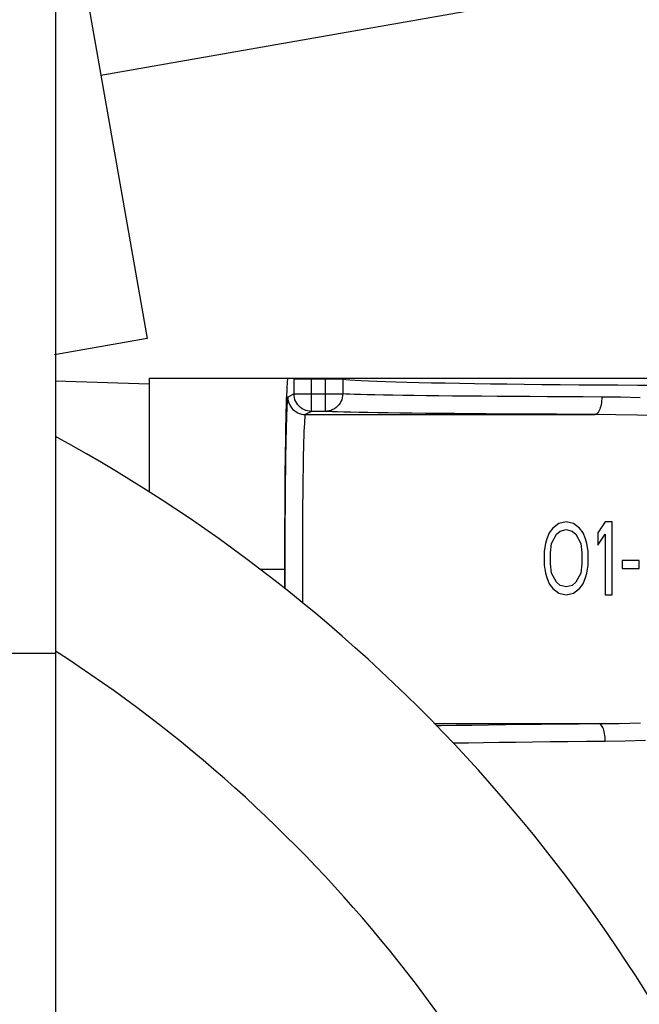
# Model space of a CAD drawing. Extents: x 2 to 36.4, y -1.5 to 23.3.
# Tile 20 of 24: x 27.8 to 28.9, y 17.8 to 19.4. Entities that reach past the tile are written whole.
import ezdxf

# ---------------------------------------------------------------- set-up
doc = ezdxf.new("R2010")
doc.units = 0
doc.header["$LTSCALE"] = 0.5
doc.header["$MEASUREMENT"] = 0
doc.layers.get('0').update_dxf_attribs({"linetype": 'CONTINUOUS'})

msp = doc.modelspace()

# ---------------------------------------------------------------- linework, layer by layer
for p, q in [((27.8903, 19.9522), (27.8903, 18.3694)), ((27.9649, 19.3252), (30.7094, 19.8091)), ((27.9348, 19.4956), (28.0416, 18.8899)), ((28.0416, 18.8899), (27.8886, 18.8629)), ((28.0451, 18.814), (27.8903, 18.8194)), ((28.0451, 18.8243), (29.0268, 18.8243)), ((28.0451, 18.8243), (28.0451, 18.6361)), ((28.2731, 18.8192), (28.2727, 18.8152)), ((28.2734, 18.822), (28.2731, 18.8192)), ((28.2737, 18.8238), (28.2734, 18.822)), ((28.2741, 18.8243), (28.2737, 18.8238)), ((28.2842, 18.8228), (28.2858, 18.8243)), ((28.2842, 18.7981), (28.2842, 18.8228)), ((28.2842, 18.8228), (28.2845, 18.8228)), ((28.2845, 18.8228), (28.285, 18.8229)), ((28.285, 18.8229), (28.286, 18.8229)), ((28.286, 18.8229), (28.2872, 18.823)), ((28.2872, 18.823), (28.2888, 18.823)), ((28.2888, 18.823), (28.2907, 18.8231)), ((28.2907, 18.8231), (28.2953, 18.8232)), ((28.2953, 18.8232), (28.3007, 18.8232)), ((28.3007, 18.8232), (28.3067, 18.8233)), ((28.3067, 18.8233), (28.3392, 18.8233)), ((28.3131, 18.7693), (28.3131, 18.8233)), ((28.336, 18.7693), (28.336, 18.8233)), ((28.3392, 18.8233), (28.3455, 18.8233)), ((28.3455, 18.8233), (28.3513, 18.8232)), ((28.3513, 18.8232), (28.3563, 18.8231)), ((28.3563, 18.8231), (28.3585, 18.8231)), ((28.3585, 18.8231), (28.3603, 18.823)), ((28.3603, 18.823), (28.3619, 18.823)), ((28.3619, 18.823), (28.3632, 18.8229)), ((28.3632, 18.8229), (28.3641, 18.8229)), ((28.3641, 18.8229), (28.3647, 18.8228)), ((28.3647, 18.8228), (28.3647, 18.7981)), ((28.3647, 18.8228), (28.3698, 18.8222)), ((28.3698, 18.8222), (28.3767, 18.8216)), ((28.3767, 18.8216), (28.3852, 18.821)), ((28.3852, 18.821), (28.3954, 18.8205)), ((28.3954, 18.8205), (28.4073, 18.8199)), ((28.4073, 18.8199), (28.4208, 18.8193)), ((28.4208, 18.8193), (28.4359, 18.8188)), ((28.4359, 18.8188), (28.4526, 18.8182)), ((28.4526, 18.8182), (28.4708, 18.8177)), ((28.2721, 18.8038), (28.2718, 18.7965)), ((28.2724, 18.81), (28.2721, 18.8038)), ((28.2727, 18.8152), (28.2724, 18.81)), ((28.4708, 18.8177), (28.4904, 18.8172)), ((28.4904, 18.8172), (28.5115, 18.8167)), ((28.5115, 18.8167), (28.5339, 18.8163)), ((28.5339, 18.8163), (28.5576, 18.8158)), ((28.5576, 18.8158), (28.5826, 18.8154)), ((28.5826, 18.8154), (28.6087, 18.815)), ((28.6087, 18.815), (28.636, 18.8146)), ((28.636, 18.8146), (28.6644, 18.8142)), ((28.6644, 18.8142), (28.6937, 18.8139)), ((28.6937, 18.8139), (28.7239, 18.8136)), ((28.7239, 18.8136), (28.755, 18.8133)), ((28.755, 18.8133), (28.7868, 18.8131)), ((28.7868, 18.8131), (28.8193, 18.8129)), ((28.8193, 18.8129), (28.8524, 18.8127)), ((28.8524, 18.8127), (28.886, 18.8125)), ((28.2715, 18.7882), (28.2712, 18.7788)), ((28.2718, 18.7965), (28.2715, 18.7882)), ((28.2731, 18.7874), (28.2728, 18.7833)), ((28.2734, 18.7904), (28.2731, 18.7874)), ((28.2737, 18.7923), (28.2734, 18.7904)), ((28.274, 18.793), (28.2737, 18.7923)), ((28.2842, 18.7981), (28.274, 18.793)), ((28.274, 18.793), (28.2742, 18.7898)), ((28.2742, 18.7898), (28.2747, 18.7866)), ((28.2747, 18.7866), (28.2756, 18.7835)), ((28.2842, 18.7981), (28.3647, 18.7981)), ((28.2844, 18.7949), (28.2842, 18.7981)), ((28.2849, 18.7917), (28.2844, 18.7949)), ((28.2858, 18.7886), (28.2849, 18.7917)), ((28.2871, 18.7856), (28.2858, 18.7886)), ((28.2887, 18.7828), (28.2871, 18.7856)), ((28.3618, 18.7856), (28.3603, 18.7828)), ((28.363, 18.7886), (28.3618, 18.7856)), ((28.3639, 18.7917), (28.363, 18.7886)), ((28.3645, 18.7949), (28.3639, 18.7917)), ((28.3647, 18.7981), (28.3645, 18.7949)), ((28.3696, 18.7978), (28.3647, 18.7981)), ((28.3761, 18.7975), (28.3696, 18.7978)), ((28.3842, 18.7972), (28.3761, 18.7975)), ((28.3938, 18.7969), (28.3842, 18.7972)), ((28.405, 18.7967), (28.3938, 18.7969)), ((28.4177, 18.7964), (28.405, 18.7967)), ((28.4319, 18.7961), (28.4177, 18.7964)), ((28.4475, 18.7958), (28.4319, 18.7961)), ((28.4645, 18.7956), (28.4475, 18.7958)), ((28.4829, 18.7953), (28.4645, 18.7956)), ((28.5027, 18.7951), (28.4829, 18.7953)), ((28.5237, 18.7948), (28.5027, 18.7951)), ((28.546, 18.7946), (28.5237, 18.7948)), ((28.5694, 18.7944), (28.546, 18.7946)), ((28.594, 18.7942), (28.5694, 18.7944)), ((28.6196, 18.794), (28.594, 18.7942)), ((28.6463, 18.7938), (28.6196, 18.794)), ((28.6739, 18.7936), (28.6463, 18.7938)), ((28.7025, 18.7934), (28.6739, 18.7936)), ((28.7318, 18.7933), (28.7025, 18.7934)), ((28.7619, 18.7932), (28.7318, 18.7933)), ((28.7927, 18.793), (28.7619, 18.7932)), ((28.7924, 18.7866), (28.792, 18.7835)), ((28.7926, 18.7898), (28.7924, 18.7866)), ((28.7927, 18.793), (28.7926, 18.7898)), ((28.8238, 18.7927), (28.7927, 18.793)), ((28.8561, 18.7918), (28.8238, 18.7927)), ((28.2712, 18.7788), (28.2709, 18.7684)), ((28.2722, 18.7717), (28.2719, 18.7643)), ((28.2725, 18.778), (28.2722, 18.7717)), ((28.2728, 18.7833), (28.2725, 18.778)), ((28.2756, 18.7835), (28.2769, 18.7805)), ((28.2769, 18.7805), (28.2785, 18.7777)), ((28.2785, 18.7777), (28.2803, 18.775)), ((28.2803, 18.775), (28.2825, 18.7726)), ((28.2825, 18.7726), (28.2849, 18.7705)), ((28.2849, 18.7705), (28.2875, 18.7686)), ((28.2905, 18.7801), (28.2887, 18.7828)), ((28.2927, 18.7777), (28.2905, 18.7801)), ((28.2951, 18.7756), (28.2927, 18.7777)), ((28.2977, 18.7737), (28.2951, 18.7756)), ((28.3006, 18.7721), (28.2977, 18.7737)), ((28.3036, 18.7709), (28.3006, 18.7721)), ((28.3131, 18.7693), (28.3029, 18.7642)), ((28.3067, 18.77), (28.3036, 18.7709)), ((28.3099, 18.7694), (28.3067, 18.77)), ((28.3131, 18.7693), (28.3099, 18.7694)), ((28.336, 18.7693), (28.3131, 18.7693)), ((28.3392, 18.7694), (28.336, 18.7693)), ((28.3411, 18.7689), (28.336, 18.7693)), ((28.3424, 18.77), (28.3392, 18.7694)), ((28.3455, 18.7709), (28.3424, 18.77)), ((28.3484, 18.7721), (28.3455, 18.7709)), ((28.3512, 18.7737), (28.3484, 18.7721)), ((28.3539, 18.7756), (28.3512, 18.7737)), ((28.3563, 18.7777), (28.3539, 18.7756)), ((28.3584, 18.7801), (28.3563, 18.7777)), ((28.3603, 18.7828), (28.3584, 18.7801)), ((28.7885, 18.7705), (28.7875, 18.7687)), ((28.7894, 18.7727), (28.7885, 18.7705)), ((28.7902, 18.7751), (28.7894, 18.7727)), ((28.7909, 18.7777), (28.7902, 18.7751)), ((28.7915, 18.7806), (28.7909, 18.7777)), ((28.792, 18.7835), (28.7915, 18.7806)), ((28.2707, 18.7571), (28.2704, 18.7449)), ((28.2709, 18.7684), (28.2707, 18.7571)), ((28.2716, 18.7558), (28.2713, 18.7464)), ((28.2719, 18.7643), (28.2716, 18.7558)), ((28.2875, 18.7686), (28.2904, 18.767)), ((28.2904, 18.767), (28.2934, 18.7658)), ((28.2934, 18.7658), (28.2965, 18.7649)), ((28.2965, 18.7649), (28.2997, 18.7643)), ((28.2997, 18.7643), (28.3029, 18.7642)), ((28.3016, 18.7546), (28.3013, 18.7495)), ((28.3019, 18.7587), (28.3016, 18.7546)), ((28.3022, 18.7616), (28.3019, 18.7587)), ((28.3026, 18.7634), (28.3022, 18.7616)), ((28.3029, 18.7642), (28.3026, 18.7634)), ((28.3029, 18.7642), (28.7817, 18.7642)), ((28.3479, 18.7686), (28.3411, 18.7689)), ((28.3563, 18.7684), (28.3479, 18.7686)), ((28.3663, 18.7681), (28.3563, 18.7684)), ((28.378, 18.7678), (28.3663, 18.7681)), ((28.3912, 18.7675), (28.378, 18.7678)), ((28.406, 18.7672), (28.3912, 18.7675)), ((28.4222, 18.7669), (28.406, 18.7672)), ((28.44, 18.7667), (28.4222, 18.7669)), ((28.4592, 18.7664), (28.44, 18.7667)), ((28.4797, 18.7662), (28.4592, 18.7664)), ((28.5016, 18.7659), (28.4797, 18.7662)), ((28.5248, 18.7657), (28.5016, 18.7659)), ((28.5492, 18.7655), (28.5248, 18.7657)), ((28.5748, 18.7653), (28.5492, 18.7655)), ((28.6015, 18.7651), (28.5748, 18.7653)), ((28.6293, 18.7649), (28.6015, 18.7651)), ((28.6581, 18.7647), (28.6293, 18.7649)), ((28.6878, 18.7646), (28.6581, 18.7647)), ((28.7183, 18.7644), (28.6878, 18.7646)), ((28.7496, 18.7643), (28.7183, 18.7644)), ((28.7817, 18.7642), (28.7496, 18.7643)), ((28.7829, 18.7644), (28.7817, 18.7642)), ((28.816, 18.7638), (28.7817, 18.7642)), ((28.7841, 18.7649), (28.7829, 18.7644)), ((28.7853, 18.7658), (28.7841, 18.7649)), ((28.7864, 18.7671), (28.7853, 18.7658)), ((28.7875, 18.7687), (28.7864, 18.7671)), ((28.8518, 18.763), (28.816, 18.7638)), ((28.8887, 18.762), (28.8518, 18.763)), ((28.2704, 18.7449), (28.2702, 18.7318)), ((28.2713, 18.7464), (28.2711, 18.736)), ((28.301, 18.7433), (28.3007, 18.7361)), ((28.3013, 18.7495), (28.301, 18.7433)), ((28.2702, 18.7318), (28.2699, 18.7179)), ((28.2708, 18.7246), (28.2706, 18.7125)), ((28.2711, 18.736), (28.2708, 18.7246)), ((28.3004, 18.7279), (28.3001, 18.7187)), ((28.3007, 18.7361), (28.3004, 18.7279)), ((28.2699, 18.7179), (28.2697, 18.7033)), ((28.2706, 18.7125), (28.2704, 18.6994)), ((28.2999, 18.7086), (28.2996, 18.6977)), ((28.3001, 18.7187), (28.2999, 18.7086)), ((28.2695, 18.6879), (28.2693, 18.6719)), ((28.2697, 18.7033), (28.2695, 18.6879)), ((28.2704, 18.6994), (28.2702, 18.6857)), ((28.2996, 18.6977), (28.2994, 18.6859)), ((28.2693, 18.6719), (28.2692, 18.6553)), ((28.2702, 18.6857), (28.27, 18.6711)), ((28.2991, 18.6733), (28.2989, 18.66)), ((28.2994, 18.6859), (28.2991, 18.6733)), ((28.2692, 18.6553), (28.269, 18.6381)), ((28.2698, 18.656), (28.2697, 18.6402)), ((28.27, 18.6711), (28.2698, 18.656)), ((28.2989, 18.66), (28.2988, 18.646)), ((28.2697, 18.6402), (28.2695, 18.6239)), ((28.2988, 18.646), (28.2986, 18.6314)), ((28.269, 18.6381), (28.2689, 18.6205)), ((28.2695, 18.6239), (28.2694, 18.6072)), ((28.2986, 18.6314), (28.2984, 18.6163)), ((28.2689, 18.6205), (28.2688, 18.6025)), ((28.2694, 18.6072), (28.2693, 18.59)), ((28.2984, 18.6163), (28.2983, 18.6007)), ((28.2688, 18.6025), (28.2687, 18.5841)), ((28.2983, 18.6007), (28.2982, 18.5847)), ((28.2687, 18.5841), (28.2686, 18.5655)), ((28.2693, 18.59), (28.2692, 18.5726)), ((28.2982, 18.5847), (28.2981, 18.5684)), ((28.7119, 18.5763), (28.7058, 18.5686)), ((28.7219, 18.584), (28.7119, 18.5763)), ((28.7339, 18.5865), (28.7219, 18.584)), ((28.7459, 18.584), (28.7339, 18.5865)), ((28.756, 18.5763), (28.7459, 18.584)), ((28.762, 18.5686), (28.756, 18.5763)), ((28.7981, 18.5865), (28.7861, 18.5686)), ((28.8101, 18.5865), (28.7981, 18.5865)), ((28.8101, 18.4662), (28.8101, 18.5865)), ((28.2686, 18.5655), (28.2686, 18.5466)), ((28.2692, 18.5726), (28.2692, 18.5548)), ((28.2981, 18.5684), (28.298, 18.5518)), ((28.7018, 18.5584), (28.6998, 18.5507)), ((28.7058, 18.5686), (28.7018, 18.5584)), ((28.7098, 18.5507), (28.7179, 18.5661)), ((28.7179, 18.5661), (28.7239, 18.5712)), ((28.7239, 18.5712), (28.7339, 18.5737)), ((28.7339, 18.5737), (28.7439, 18.5712)), ((28.7439, 18.5712), (28.75, 18.5661)), ((28.75, 18.5661), (28.758, 18.5507)), ((28.766, 18.5584), (28.762, 18.5686)), ((28.768, 18.5507), (28.766, 18.5584)), ((28.7861, 18.5686), (28.7861, 18.5481)), ((28.7861, 18.5481), (28.7981, 18.5661)), ((28.7981, 18.5661), (28.7981, 18.4662)), ((28.2686, 18.5466), (28.2686, 18.5276)), ((28.2692, 18.5548), (28.2691, 18.5369)), ((28.298, 18.5518), (28.298, 18.535)), ((28.6998, 18.5507), (28.6978, 18.5379)), ((28.7078, 18.5353), (28.7098, 18.5507)), ((28.758, 18.5507), (28.76, 18.5353)), ((28.77, 18.5379), (28.768, 18.5507)), ((28.2686, 18.5276), (28.2686, 18.4769)), ((28.2691, 18.5369), (28.2691, 18.5188)), ((28.298, 18.535), (28.298, 18.5181)), ((28.6978, 18.5379), (28.6978, 18.5148)), ((28.7078, 18.5174), (28.7078, 18.5353)), ((28.76, 18.5353), (28.76, 18.5174)), ((28.77, 18.5148), (28.77, 18.5379)), ((28.2691, 18.5188), (28.2691, 18.5008)), ((28.298, 18.5181), (28.298, 18.5012)), ((28.6978, 18.5148), (28.6998, 18.502)), ((28.7098, 18.502), (28.7078, 18.5174)), ((28.76, 18.5174), (28.758, 18.502)), ((28.768, 18.502), (28.77, 18.5148)), ((28.8543, 18.5225), (28.8262, 18.5225)), ((28.8262, 18.5225), (28.8262, 18.5097)), ((28.8262, 18.5097), (28.8543, 18.5097)), ((28.8543, 18.5097), (28.8543, 18.5225)), ((28.2279, 18.5086), (28.2685, 18.5086)), ((28.2691, 18.5008), (28.2691, 18.4827)), ((28.298, 18.5012), (28.298, 18.4843)), ((28.6998, 18.502), (28.7018, 18.4944)), ((28.7018, 18.4944), (28.7058, 18.4841)), ((28.7179, 18.4867), (28.7098, 18.502)), ((28.758, 18.502), (28.75, 18.4867)), ((28.762, 18.4841), (28.766, 18.4944)), ((28.766, 18.4944), (28.768, 18.502)), ((28.2691, 18.4827), (28.2691, 18.4764)), ((28.298, 18.4843), (28.298, 18.4675)), ((28.7058, 18.4841), (28.7119, 18.4764)), ((28.7119, 18.4764), (28.7219, 18.4688)), ((28.7239, 18.4816), (28.7179, 18.4867)), ((28.7339, 18.479), (28.7239, 18.4816)), ((28.7439, 18.4816), (28.7339, 18.479)), ((28.75, 18.4867), (28.7439, 18.4816)), ((28.7459, 18.4688), (28.756, 18.4764)), ((28.756, 18.4764), (28.762, 18.4841)), ((28.298, 18.4675), (28.2981, 18.4531)), ((28.7219, 18.4688), (28.7339, 18.4662)), ((28.7339, 18.4662), (28.7459, 18.4688)), ((28.7981, 18.4662), (28.8101, 18.4662)), ((25.357, 18.3694), (27.8903, 18.3694)), ((25.357, 18.3694), (27.8903, 18.3694)), ((27.8903, 18.3694), (27.8903, 13.3153)), ((28.5167, 18.253), (28.7878, 18.253)), ((28.5198, 18.2497), (28.5275, 18.2499)), ((28.5275, 18.2499), (28.5522, 18.2503)), ((28.5522, 18.2503), (28.5782, 18.2507)), ((28.5782, 18.2507), (28.6053, 18.2511)), ((28.6053, 18.2511), (28.6334, 18.2515)), ((28.6334, 18.2515), (28.6626, 18.2519)), ((28.6626, 18.2519), (28.6927, 18.2522)), ((28.6927, 18.2522), (28.7236, 18.2525)), ((28.7236, 18.2525), (28.7554, 18.2528)), ((28.7554, 18.2528), (28.7878, 18.253)), ((28.7878, 18.253), (28.8216, 18.2534)), ((28.789, 18.2528), (28.7878, 18.253)), ((28.7901, 18.2522), (28.789, 18.2528)), ((28.7913, 18.2513), (28.7901, 18.2522)), ((28.7924, 18.25), (28.7913, 18.2513)), ((28.7934, 18.2484), (28.7924, 18.25)), ((28.7944, 18.2465), (28.7934, 18.2484)), ((28.8216, 18.2534), (28.8567, 18.2543)), ((28.7953, 18.2444), (28.7944, 18.2465)), ((28.7961, 18.242), (28.7953, 18.2444)), ((28.7968, 18.2393), (28.7961, 18.242)), ((28.7974, 18.2365), (28.7968, 18.2393)), ((28.7979, 18.2336), (28.7974, 18.2365)), ((28.7982, 18.2305), (28.7979, 18.2336)), ((28.5474, 18.221), (28.5485, 18.221)), ((28.5485, 18.221), (28.5723, 18.2215)), ((28.5723, 18.2215), (28.5972, 18.2219)), ((28.5972, 18.2219), (28.6233, 18.2223)), ((28.6233, 18.2223), (28.6503, 18.2226)), ((28.6503, 18.2226), (28.6783, 18.223)), ((28.6783, 18.223), (28.7072, 18.2233)), ((28.7072, 18.2233), (28.7369, 18.2236)), ((28.7369, 18.2236), (28.7674, 18.2239)), ((28.7674, 18.2239), (28.7985, 18.2241)), ((28.7984, 18.2273), (28.7982, 18.2305)), ((28.7985, 18.2241), (28.7984, 18.2273)), ((28.7985, 18.2241), (28.8312, 18.2246)), ((28.8312, 18.2246), (28.8651, 18.2255))]:
    msp.add_line(p, q)
for radius, start, end in [(2.6458, 21.4277, 61.3966), (2.3405, 20.8192, 57.2355)]:
    msp.add_arc((26.6236, 16.4046), radius, start, end)

doc.saveas('drawing.dxf')
